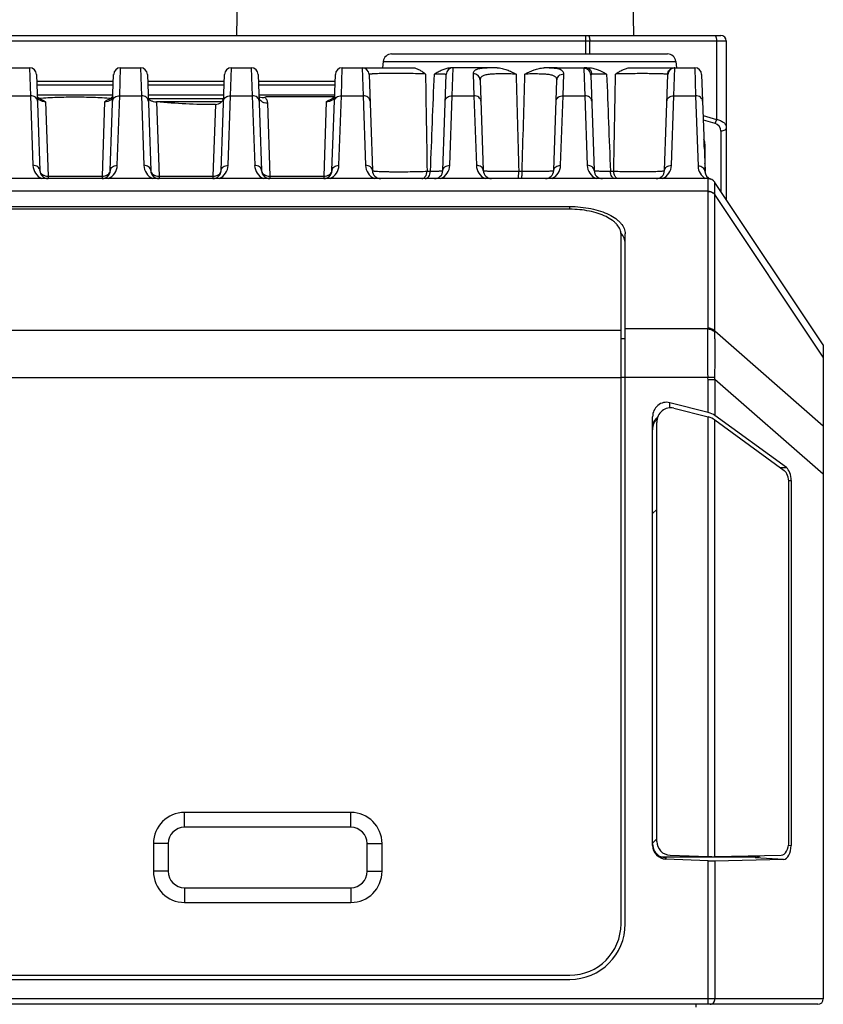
# Model space of a CAD drawing. Header units: millimetres. Extents: x 79 to 797, y 27 to 552.
# Tile 4 of 25: x 197 to 226, y 129 to 165. Entities that reach past the tile are written whole.
import ezdxf

# ---------------------------------------------------------------- set-up
doc = ezdxf.new("R2010")
doc.units = ezdxf.units.MM
doc.header["$LTSCALE"] = 46.255
doc.layers.add('00_COMPONENTS', color=7, linetype='CONTINUOUS')

msp = doc.modelspace()

# ---------------------------------------------------------------- linework, layer by layer
at = {"layer": '00_COMPONENTS', "color": 7}
for p, q in [((205.02, 164.013), (205.385, 184.913)), ((219.35, 164.013), (218.985, 184.913)), ((175.885, 164.013), (222.485, 164.013)), ((222.685, 163.813), (222.685, 158.093)), ((210.605, 163.343), (220.565, 163.343)), ((196.826, 162.843), (197.544, 162.843)), ((200.826, 162.843), (201.544, 162.843)), ((204.826, 162.843), (205.544, 162.843)), ((208.826, 162.843), (211.383, 162.843)), ((210.307, 163.074), (210.282, 162.843)), ((214.412, 162.843), (212.728, 162.843)), ((216.585, 162.843), (216.107, 162.841)), ((216.585, 162.843), (217.735, 162.843)), ((219.213, 162.843), (221.544, 162.843)), ((220.863, 163.074), (220.887, 162.843)), ((197.793, 162.602), (197.914, 159.132)), ((200.455, 159.132), (200.576, 162.602)), ((201.793, 162.602), (201.914, 159.132)), ((204.455, 159.132), (204.576, 162.602)), ((205.793, 162.602), (205.914, 159.132)), ((208.455, 159.132), (208.576, 162.602)), ((209.793, 162.602), (209.914, 159.132)), ((212.455, 159.132), (212.576, 162.602)), ((217.794, 162.583), (217.914, 159.132)), ((220.455, 159.132), (220.576, 162.599)), ((221.793, 162.602), (221.916, 159.101)), ((213.8, 162.4), (213.914, 159.132)), ((216.455, 159.132), (216.569, 162.393)), ((200.551, 161.86), (197.819, 161.86)), ((200.491, 161.746), (200.483, 161.742)), ((204.551, 161.86), (201.819, 161.86)), ((204.535, 161.719), (201.839, 161.719)), ((204.548, 161.778), (204.548, 161.782)), ((208.551, 161.86), (205.819, 161.86)), ((206.087, 161.802), (208.549, 161.802)), ((204.47, 161.613), (202.121, 161.613)), ((221.885, 159.979), (221.885, 160.239)), ((221.913, 160.091), (221.913, 160.091)), ((221.913, 160.089), (221.914, 160.071)), ((221.914, 160.071), (221.914, 159.154)), ((222.024, 158.843), (176.346, 158.843)), ((226.185, 152.843), (222.274, 158.709)), ((181.335, 157.836), (217.035, 157.836)), ((217.035, 157.739), (181.335, 157.739)), ((218.885, 131.943), (218.885, 156.829)), ((219.035, 131.943), (219.035, 156.852)), ((226.185, 152.843), (226.185, 129.243)), ((222.024, 150.402), (220.643, 150.756)), ((220.793, 150.556), (222.024, 150.24)), ((220.024, 134.78), (220.024, 150.247)), ((220.174, 134.924), (220.174, 150.047)), ((224.851, 148.412), (222.274, 150.295)), ((222.274, 150.134), (224.768, 148.311)), ((224.941, 134.924), (224.941, 147.847)), ((225.024, 147.948), (225.024, 134.776)), ((209.135, 135.968), (203.135, 135.968)), ((202.01, 134.843), (202.01, 133.843)), ((210.26, 133.843), (210.26, 134.843)), ((220.344, 134.364), (223.388, 134.364)), ((220.656, 134.424), (222.024, 134.375)), ((222.274, 134.372), (224.667, 134.424)), ((223.388, 134.364), (223.66, 134.364)), ((222.024, 134.225), (220.506, 134.28)), ((222.274, 134.222), (224.75, 134.276)), ((203.135, 132.718), (209.135, 132.718)), ((181.335, 130.093), (217.035, 130.093)), ((181.335, 129.943), (217.035, 129.943)), ((225.985, 129.043), (172.385, 129.043))]:
    msp.add_line(p, q, dxfattribs=at)
at = {"layer": '00_COMPONENTS', "color": 4}
for p, q in [((217.612, 163.343), (217.612, 164.013)), ((175.685, 163.813), (222.685, 163.813)), ((217.755, 163.343), (217.755, 163.813)), ((222.329, 163.813), (222.329, 160.981)), ((197.544, 162.843), (197.577, 161.834)), ((200.793, 161.834), (200.826, 162.843)), ((201.544, 162.843), (201.577, 161.834)), ((204.793, 161.834), (204.826, 162.843)), ((205.544, 162.843), (205.577, 161.834)), ((208.793, 161.834), (208.826, 162.843)), ((209.544, 162.843), (209.577, 161.834)), ((210.307, 163.074), (220.863, 163.074)), ((212.793, 161.834), (212.826, 162.843)), ((214.343, 162.843), (214.341, 162.843)), ((217.544, 162.823), (217.577, 161.834)), ((220.793, 161.834), (220.826, 162.84)), ((221.544, 162.843), (221.577, 161.834)), ((213.551, 162.63), (213.577, 161.834)), ((216.793, 161.834), (216.819, 162.623)), ((197.802, 162.365), (200.568, 162.365)), ((197.807, 162.224), (200.563, 162.224)), ((201.802, 162.365), (204.568, 162.365)), ((201.807, 162.224), (204.563, 162.224)), ((205.802, 162.365), (208.568, 162.365)), ((205.807, 162.224), (208.563, 162.224)), ((196.793, 161.834), (197.577, 161.834)), ((197.577, 161.834), (197.665, 159.323)), ((200.499, 161.77), (200.549, 161.82)), ((200.705, 159.323), (200.793, 161.834)), ((200.793, 161.834), (201.577, 161.834)), ((201.577, 161.834), (201.665, 159.323)), ((204.705, 159.323), (204.793, 161.834)), ((204.793, 161.834), (205.577, 161.834)), ((205.577, 161.834), (205.665, 159.323)), ((208.705, 159.323), (208.793, 161.834)), ((208.793, 161.834), (209.577, 161.834)), ((209.577, 161.834), (209.665, 159.323)), ((212.705, 159.323), (212.793, 161.834)), ((212.793, 161.834), (213.577, 161.834)), ((213.577, 161.834), (213.665, 159.323)), ((216.705, 159.323), (216.793, 161.834)), ((216.793, 161.834), (217.577, 161.834)), ((217.577, 161.834), (217.665, 159.323)), ((220.705, 159.323), (220.793, 161.834)), ((220.793, 161.834), (221.577, 161.834)), ((221.577, 161.834), (221.666, 159.292)), ((198.121, 161.616), (198.214, 158.931)), ((200.249, 161.616), (200.156, 158.931)), ((202.121, 161.612), (202.214, 158.931)), ((204.246, 161.523), (204.156, 158.931)), ((206.122, 161.576), (206.214, 158.931)), ((208.249, 161.616), (208.156, 158.931)), ((221.845, 161.126), (222.329, 160.981)), ((221.85, 160.966), (222.271, 160.839)), ((222.485, 160.552), (222.485, 158.393)), ((221.906, 159.389), (221.914, 159.398)), ((198.214, 158.931), (198.214, 158.843)), ((198.214, 158.931), (200.156, 158.931)), ((200.156, 158.931), (200.156, 158.843)), ((202.214, 158.931), (202.214, 158.843)), ((202.214, 158.931), (204.156, 158.931)), ((204.156, 158.931), (204.156, 158.843)), ((206.214, 158.931), (206.214, 158.843)), ((206.214, 158.931), (208.156, 158.931)), ((208.156, 158.931), (208.156, 158.843)), ((211.887, 159.111), (212.008, 159.111)), ((215.194, 159.111), (215.315, 159.111)), ((218.501, 159.111), (218.622, 159.111)), ((222.024, 158.39), (176.346, 158.39)), ((222.024, 153.454), (222.024, 158.381)), ((222.274, 153.338), (222.274, 158.265)), ((226.185, 152.398), (222.274, 158.265)), ((217.035, 157.739), (217.035, 157.836)), ((179.485, 153.368), (218.885, 153.368)), ((222.024, 153.417), (219.035, 153.417)), ((226.185, 149.914), (222.274, 153.338)), ((218.885, 153.069), (219.035, 153.069)), ((179.485, 151.665), (218.885, 151.665)), ((218.885, 151.676), (222.024, 151.676)), ((222.024, 151.676), (222.275, 151.681)), ((222.024, 150.402), (222.024, 151.599)), ((222.024, 151.599), (222.274, 151.599)), ((222.274, 151.599), (222.274, 150.295)), ((226.185, 148.175), (222.274, 151.599)), ((220.643, 150.57), (220.643, 150.756)), ((222.024, 134.375), (222.024, 150.24)), ((222.274, 134.372), (222.274, 150.134)), ((224.615, 148.422), (224.851, 148.412)), ((224.935, 147.952), (225.024, 147.948)), ((220.024, 146.757), (220.174, 146.907)), ((203.135, 135.434), (203.135, 135.968)), ((209.135, 135.434), (209.135, 135.968)), ((209.135, 135.434), (203.135, 135.434)), ((202.544, 134.843), (202.01, 134.843)), ((202.544, 134.843), (202.544, 133.843)), ((209.726, 133.843), (209.726, 134.843)), ((209.726, 134.843), (210.26, 134.843)), ((220.024, 134.864), (220.174, 135.014)), ((224.93, 134.782), (225.024, 134.776)), ((220.506, 134.333), (220.45, 134.337)), ((220.506, 134.333), (220.506, 134.28)), ((223.73, 134.338), (223.388, 134.364)), ((223.73, 134.338), (224.75, 134.276)), ((222.024, 129.043), (222.024, 134.225)), ((222.274, 134.222), (222.274, 129.243)), ((202.544, 133.843), (202.01, 133.843)), ((209.726, 133.843), (210.26, 133.843)), ((203.135, 133.252), (203.135, 132.718)), ((203.135, 133.252), (209.135, 133.252)), ((209.135, 133.252), (209.135, 132.718)), ((226.185, 129.243), (172.185, 129.243)), ((221.595, 128.943), (221.595, 129.043))]:
    msp.add_line(p, q, dxfattribs=at)
at = {"layer": '00_COMPONENTS', "color": 7}
for points in [[(197.888, 161.742), (197.88, 161.746), (197.872, 161.75), (197.865, 161.754), (197.86, 161.758)], [(197.92, 161.727), (197.915, 161.729), (197.905, 161.733), (197.896, 161.737), (197.888, 161.742)], [(200.483, 161.742), (200.475, 161.738), (200.466, 161.733), (200.456, 161.729), (200.45, 161.727)], [(200.51, 161.758), (200.505, 161.755), (200.498, 161.751), (200.491, 161.746)], [(205.822, 161.776), (205.822, 161.776), (205.822, 161.775), (205.822, 161.776), (205.822, 161.776), (205.822, 161.777), (205.822, 161.778)], [(208.53, 161.773), (208.525, 161.769), (208.52, 161.765), (208.514, 161.761), (208.508, 161.756), (208.501, 161.752), (208.494, 161.748), (208.486, 161.743), (208.477, 161.739), (208.468, 161.735), (208.459, 161.73), (208.45, 161.727)], [(208.541, 161.783), (208.538, 161.78), (208.534, 161.776), (208.53, 161.773)], [(208.548, 161.791), (208.548, 161.791), (208.546, 161.789), (208.544, 161.786), (208.541, 161.783)], [(212.548, 161.791), (212.548, 161.791), (212.546, 161.789), (212.544, 161.786), (212.541, 161.783)]]:
    msp.add_lwpolyline(points, dxfattribs=at)
for centre, radius, start, end in [((222.485, 163.813), 0.2, 0, 90), ((210.605, 163.043), 0.3, 90, 174), ((220.565, 163.043), 0.3, 6, 90), ((197.544, 162.593), 0.25, 2, 90), ((200.826, 162.593), 0.25, 90, 178), ((201.544, 162.593), 0.25, 2, 90), ((204.826, 162.593), 0.25, 90, 178), ((205.544, 162.593), 0.25, 2, 90), ((208.826, 162.593), 0.25, 90, 178), ((209.544, 162.593), 0.25, 2, 90), ((212.826, 162.593), 0.25, 90, 178), ((220.826, 162.593), 0.25, 95.3333, 178), ((221.544, 162.593), 0.25, 2, 90), ((206.03, 162.309), 0.549, 247.6461, 248.608), ((205.021, 164.813), 3.194, 288.4506, 289.5064), ((221.414, 160.071), 0.5, 0.0007, 2.274), ((198.214, 159.143), 0.3, 182, 270), ((200.156, 159.143), 0.3, 270, 358), ((202.214, 159.143), 0.3, 182, 270), ((204.156, 159.143), 0.3, 270, 358), ((206.214, 159.143), 0.3, 182, 270), ((208.156, 159.143), 0.3, 270, 358), ((210.214, 159.143), 0.3, 182, 270), ((212.156, 159.143), 0.3, 270, 358), ((214.214, 159.143), 0.3, 182, 270), ((216.156, 159.143), 0.3, 270, 358), ((218.214, 159.143), 0.3, 182, 270), ((220.156, 159.143), 0.3, 270, 358), ((222.215, 159.112), 0.3, 182, 251.4343), ((222.024, 158.543), 0.3, 33.6901, 90), ((222.024, 158.543), 0.3, 87.2753, 89.9988), ((222.024, 158.542), 0.3, 85.9344, 87.276), ((203.135, 134.843), 1.125, 90, 180), ((209.135, 134.843), 1.125, 0, 90), ((220.517, 134.832), 0.499, 265.4742, 268.7876), ((203.135, 133.843), 1.125, 180, 270), ((209.135, 133.843), 1.125, 270, 360), ((217.035, 131.943), 2, 270, 360), ((217.035, 131.943), 1.85, 270, 360), ((225.985, 129.243), 0.2, 270, 360)]:
    msp.add_arc(centre, radius, start, end, dxfattribs=at)
at = {"layer": '00_COMPONENTS', "color": 4}
for centre, radius, start, end in [((214.439, 144.203), 18.64, 90.0825, 90.297), ((220.826, 162.59), 0.25, 89.9805, 177.983), ((1924.259, 188.321), 1712.622, 180.859896, 180.977254), ((205.971, 161.783), 0.149, 182, 182.7161), ((205.972, 161.783), 0.15, 182.718, 185.7993), ((222.185, 160.552), 0.3, 359.9999, 73.3009), ((198.214, 159.342), 0.55, 181.9999, 245.2671), ((200.156, 159.342), 0.55, 294.7328, 358.0001), ((202.214, 159.342), 0.55, 181.9999, 245.2671), ((204.156, 159.342), 0.55, 294.7328, 358.0001), ((206.214, 159.342), 0.55, 181.9999, 245.2671), ((208.156, 159.342), 0.55, 294.7328, 358.0001), ((210.214, 159.342), 0.55, 181.9999, 245.2671), ((212.156, 159.342), 0.55, 294.7328, 358.0001), ((214.214, 159.342), 0.55, 181.9997, 245.2674), ((216.156, 159.342), 0.55, 294.7322, 358.0007), ((218.214, 159.342), 0.55, 181.9999, 245.2671), ((220.156, 159.342), 0.55, 294.7328, 358.0001), ((222.215, 159.311), 0.55, 181.9997, 238.3751), ((222.024, 158.542), 0.3, 84.6818, 85.9344), ((222.024, 158.543), 0.3, 33.6508, 33.6901), ((220.779, 158.381), 1.245, 0.0001, 0.4328), ((220.992, 158.279), 1.282, 359.3359, 359.7699), ((221.195, 153.454), 0.829, 357.4052, 359.9954), ((221.29, 153.303), 0.984, 359.5877, 2.0452), ((218.6, 151.599), 3.424, 0.0019, 1.2766), ((218.582, 151.667), 3.693, 358.9442, 0.2128), ((203.135, 134.843), 0.591, 90, 180), ((209.135, 134.843), 0.591, 0, 90), ((203.135, 133.843), 0.591, 180, 270), ((209.135, 133.843), 0.591, 270, 360)]:
    msp.add_arc(centre, radius, start, end, dxfattribs=at)
at = {"layer": '00_COMPONENTS', "color": 7}
for centre, major_axis, ratio, start_param, end_param in [((220.913, 160.071), (1, 0), 0.706908, 0.026176, 0.279358), ((220.524, 150.247), (0, 0.524), 0.953479, -0.240077, 1.570796), ((220.674, 150.047), (0, 0.524), 0.953479, -0.240075, 1.570796), ((222.024, 150.307), (0.299, -0.085), 0.294741, 0.671259, 1.654052), ((220.39, 149.772), (-0.001, 0.501), 0.730594, 6.842726, 7.850231), ((222.024, 150.145), (0.299, -0.085), 0.294744, 0.671259, 1.654053), ((224.664, 147.847), (0, 0.5), 0.554295, -1.570796, -0.384969), ((224.747, 147.948), (0, 0.5), 0.554295, -1.570793, -0.384968), ((220.524, 134.78), (0, 0.5), 0.999265, -4.712389, -3.17726), ((220.39, 134.864), (0.001, 0.501), 0.731234, 1.640531, 2.163992), ((220.674, 134.924), (0, 0.5), 0.999265, 1.570796, 3.105928), ((224.664, 134.924), (0, 0.501), 0.553981, -3.129496, -1.570796), ((224.747, 134.776), (0, 0.501), 0.55398, -3.129496, -1.570793), ((220.39, 134.864), (0.001, 0.501), 0.731234, -3.322763, -3.140015), ((222.024, 134.387), (0.3, -0.011), 0.038313, -1.569426, -0.586633), ((223.387, 134.864), (-0.001, 0.501), 0.731234, -3.143164, -2.767273), ((223.66, 134.864), (-0.001, 0.501), 0.731234, -3.143164, -2.7347), ((222.024, 134.237), (0.3, -0.011), 0.038315, -1.569426, -0.586632)]:
    msp.add_ellipse(centre, major_axis=major_axis, ratio=ratio, start_param=start_param, end_param=end_param, dxfattribs=at)
at = {"layer": '00_COMPONENTS', "color": 4}
for points, knots in [([(217.698, 164.013), (217.702, 164.013), (217.711, 164.009), (217.721, 163.996), (217.731, 163.977), (217.739, 163.953), (217.746, 163.923), (217.753, 163.875), (217.755, 163.838), (217.755, 163.813)], [0, 0, 0, 0, 0.054457, 0.126483, 0.222894, 0.343975, 0.487042, 0.647776, 1, 1, 1, 1]), ([(222.271, 164.013), (222.275, 164.013), (222.284, 164.009), (222.295, 163.996), (222.304, 163.977), (222.313, 163.953), (222.32, 163.923), (222.327, 163.875), (222.329, 163.838), (222.329, 163.813)], [0, 0, 0, 0, 0.054457, 0.126483, 0.222894, 0.343975, 0.487042, 0.647776, 1, 1, 1, 1]), ([(214.341, 162.843), (214.281, 162.842), (214.168, 162.841), (214.008, 162.835), (213.869, 162.824), (213.754, 162.805), (213.675, 162.782), (213.625, 162.757), (213.589, 162.731), (213.556, 162.69), (213.55, 162.65), (213.551, 162.63)], [0, 0, 0, 0, 0.204373, 0.387394, 0.545839, 0.677868, 0.783627, 0.827589, 0.866562, 0.934238, 1, 1, 1, 1]), ([(216.819, 162.623), (216.82, 162.641), (216.814, 162.68), (216.778, 162.73), (216.719, 162.768), (216.638, 162.796), (216.534, 162.817), (216.41, 162.83), (216.265, 162.838), (216.162, 162.841), (216.107, 162.841)], [0, 0, 0, 0, 0.069515, 0.139935, 0.223579, 0.328692, 0.459043, 0.615404, 0.796579, 1, 1, 1, 1]), ([(217.604, 162.843), (217.595, 162.843), (217.58, 162.842), (217.562, 162.84), (217.552, 162.836), (217.548, 162.832), (217.545, 162.828), (217.544, 162.825), (217.544, 162.823)], [0, 0, 0, 0, 0.390631, 0.67265, 0.776712, 0.860528, 0.931237, 1, 1, 1, 1]), ([(217.794, 162.583), (217.793, 162.615), (217.778, 162.678), (217.722, 162.758), (217.64, 162.811), (217.576, 162.823), (217.544, 162.823)], [0, 0, 0, 0, 0.249561, 0.499376, 0.749553, 1, 1, 1, 1]), ([(217.843, 162.608), (217.841, 162.64), (217.826, 162.701), (217.772, 162.779), (217.695, 162.831), (217.634, 162.843), (217.604, 162.843)], [0, 0, 0, 0, 0.254827, 0.506703, 0.754701, 1, 1, 1, 1]), ([(220.569, 162.606), (220.571, 162.637), (220.586, 162.7), (220.642, 162.778), (220.723, 162.831), (220.786, 162.843), (220.818, 162.843)], [0, 0, 0, 0, 0.250683, 0.50095, 0.750666, 1, 1, 1, 1]), ([(220.826, 162.84), (220.826, 162.841), (220.824, 162.842), (220.821, 162.843), (220.819, 162.843), (220.818, 162.843)], [0, 0, 0, 0, 0.313983, 0.601722, 1, 1, 1, 1]), ([(211.83, 162.619), (211.736, 162.623), (211.531, 162.63), (211.208, 162.636), (210.922, 162.639), (210.69, 162.639), (210.524, 162.638), (210.368, 162.636), (210.226, 162.633), (210.101, 162.63), (210.009, 162.626), (209.945, 162.622), (209.906, 162.62), (209.872, 162.617), (209.845, 162.614), (209.823, 162.612), (209.807, 162.608), (209.798, 162.606), (209.793, 162.603), (209.793, 162.602)], [0, 0, 0, 0, 0.138827, 0.301635, 0.474523, 0.55992, 0.642012, 0.718945, 0.789021, 0.850751, 0.90288, 0.925024, 0.944414, 0.960967, 0.974618, 0.98532, 0.993051, 0.997843, 1, 1, 1, 1]), ([(212.576, 162.602), (212.577, 162.602), (212.573, 162.604), (212.569, 162.605), (212.56, 162.606), (212.547, 162.607), (212.532, 162.609), (212.513, 162.61), (212.49, 162.611), (212.454, 162.613), (212.4, 162.614), (212.327, 162.616), (212.242, 162.618), (212.182, 162.619), (212.15, 162.619)], [0, 0, 0, 0, 0.00524, 0.017941, 0.038685, 0.067525, 0.104423, 0.149298, 0.202041, 0.262511, 0.40596, 0.578057, 0.776835, 1, 1, 1, 1]), ([(213.8, 162.4), (213.799, 162.43), (213.785, 162.492), (213.728, 162.568), (213.646, 162.619), (213.582, 162.63), (213.551, 162.63)], [0, 0, 0, 0, 0.245058, 0.492993, 0.745005, 1, 1, 1, 1]), ([(215.098, 162.618), (215.013, 162.619), (214.846, 162.62), (214.602, 162.622), (214.376, 162.621), (214.203, 162.614), (214.082, 162.601), (214.006, 162.587), (213.942, 162.57), (213.889, 162.547), (213.847, 162.518), (213.818, 162.483), (213.802, 162.443), (213.8, 162.414), (213.8, 162.4)], [0, 0, 0, 0, 0.181963, 0.359225, 0.523598, 0.667399, 0.729586, 0.784589, 0.832293, 0.873087, 0.908056, 0.939123, 0.968896, 1, 1, 1, 1]), ([(216.569, 162.393), (216.57, 162.406), (216.568, 162.433), (216.554, 162.472), (216.53, 162.505), (216.495, 162.534), (216.449, 162.557), (216.393, 162.576), (216.328, 162.591), (216.223, 162.607), (216.071, 162.617), (215.869, 162.62), (215.649, 162.62), (215.496, 162.619), (215.418, 162.618)], [0, 0, 0, 0, 0.032735, 0.063997, 0.096051, 0.131264, 0.171543, 0.218105, 0.271541, 0.331952, 0.472416, 0.634996, 0.813243, 1, 1, 1, 1]), ([(216.569, 162.393), (216.57, 162.423), (216.585, 162.485), (216.642, 162.561), (216.723, 162.611), (216.787, 162.623), (216.819, 162.623)], [0, 0, 0, 0, 0.244879, 0.492741, 0.744826, 1, 1, 1, 1]), ([(217.843, 162.608), (217.836, 162.608), (217.823, 162.607), (217.807, 162.602), (217.796, 162.594), (217.794, 162.587), (217.794, 162.583)], [0, 0, 0, 0, 0.364483, 0.634195, 0.829455, 1, 1, 1, 1]), ([(218.366, 162.619), (218.307, 162.619), (218.199, 162.618), (218.052, 162.616), (217.936, 162.613), (217.87, 162.61), (217.843, 162.608)], [0, 0, 0, 0, 0.336442, 0.621129, 0.844697, 1, 1, 1, 1]), ([(218.622, 159.111), (218.627, 159.404), (218.65, 160.573), (218.671, 161.742), (218.686, 162.619)], [0, 0, 0, 0, 0.250067, 1, 1, 1, 1]), ([(220.559, 162.608), (220.548, 162.61), (220.519, 162.613), (220.467, 162.617), (220.398, 162.62), (220.313, 162.624), (220.212, 162.626), (220.053, 162.63), (219.83, 162.632), (219.545, 162.632), (219.16, 162.63), (218.872, 162.624), (218.686, 162.619)], [0, 0, 0, 0, 0.018422, 0.04637, 0.083502, 0.129314, 0.183145, 0.244187, 0.383995, 0.539786, 0.701338, 1, 1, 1, 1]), ([(220.569, 162.606), (220.569, 162.606), (220.565, 162.607), (220.562, 162.607), (220.559, 162.608)], [0, 0, 0, 0, 0.211972, 1, 1, 1, 1]), ([(220.576, 162.599), (220.576, 162.6), (220.575, 162.604), (220.571, 162.605), (220.569, 162.606)], [0, 0, 0, 0, 0.425433, 1, 1, 1, 1]), ([(197.827, 161.643), (197.826, 161.656), (197.822, 161.682), (197.802, 161.731), (197.752, 161.785), (197.671, 161.826), (197.609, 161.834), (197.577, 161.834)], [0, 0, 0, 0, 0.11147, 0.225191, 0.464635, 0.725094, 1, 1, 1, 1]), ([(198.121, 161.616), (198.082, 161.617), (198.008, 161.626), (197.925, 161.659), (197.873, 161.694), (197.839, 161.727), (197.823, 161.758), (197.822, 161.778)], [0, 0, 0, 0, 0.319279, 0.607743, 0.731411, 0.837804, 1, 1, 1, 1]), ([(200.548, 161.778), (200.547, 161.758), (200.531, 161.727), (200.497, 161.694), (200.445, 161.659), (200.361, 161.626), (200.288, 161.617), (200.249, 161.616)], [0, 0, 0, 0, 0.162196, 0.268589, 0.392257, 0.680721, 1, 1, 1, 1]), ([(200.543, 161.643), (200.543, 161.656), (200.548, 161.682), (200.568, 161.731), (200.617, 161.785), (200.699, 161.826), (200.761, 161.834), (200.793, 161.834)], [0, 0, 0, 0, 0.11147, 0.225191, 0.464635, 0.725094, 1, 1, 1, 1]), ([(201.827, 161.643), (201.826, 161.656), (201.822, 161.682), (201.802, 161.731), (201.752, 161.785), (201.671, 161.826), (201.609, 161.834), (201.577, 161.834)], [0, 0, 0, 0, 0.11147, 0.225191, 0.464635, 0.725094, 1, 1, 1, 1]), ([(204.543, 161.643), (204.543, 161.656), (204.548, 161.682), (204.568, 161.731), (204.617, 161.785), (204.699, 161.826), (204.761, 161.834), (204.793, 161.834)], [0, 0, 0, 0, 0.11147, 0.225191, 0.464635, 0.725094, 1, 1, 1, 1]), ([(204.548, 161.778), (204.548, 161.776), (204.547, 161.772), (204.547, 161.767), (204.546, 161.763)], [0, 0, 0, 0, 0.244058, 1, 1, 1, 1]), ([(205.827, 161.643), (205.826, 161.656), (205.822, 161.682), (205.802, 161.731), (205.752, 161.785), (205.671, 161.826), (205.609, 161.834), (205.577, 161.834)], [0, 0, 0, 0, 0.11147, 0.225191, 0.464635, 0.725094, 1, 1, 1, 1]), ([(205.823, 161.768), (205.824, 161.754), (205.831, 161.728), (205.858, 161.676), (205.918, 161.622), (206.013, 161.583), (206.085, 161.575), (206.122, 161.576)], [0, 0, 0, 0, 0.103769, 0.211724, 0.447479, 0.713789, 1, 1, 1, 1]), ([(206.032, 161.783), (206.059, 161.754), (206.103, 161.689), (206.121, 161.613), (206.122, 161.576)], [0, 0, 0, 0, 0.517319, 1, 1, 1, 1]), ([(208.548, 161.778), (208.547, 161.758), (208.531, 161.727), (208.497, 161.694), (208.445, 161.659), (208.361, 161.626), (208.288, 161.617), (208.249, 161.616)], [0, 0, 0, 0, 0.162199, 0.268593, 0.392259, 0.680722, 1, 1, 1, 1]), ([(208.543, 161.643), (208.543, 161.656), (208.548, 161.682), (208.568, 161.731), (208.617, 161.785), (208.699, 161.826), (208.761, 161.834), (208.793, 161.834)], [0, 0, 0, 0, 0.11147, 0.225191, 0.464635, 0.725094, 1, 1, 1, 1]), ([(209.827, 161.643), (209.826, 161.656), (209.822, 161.682), (209.802, 161.731), (209.752, 161.785), (209.671, 161.826), (209.609, 161.834), (209.577, 161.834)], [0, 0, 0, 0, 0.11147, 0.225191, 0.464635, 0.725094, 1, 1, 1, 1]), ([(212.543, 161.643), (212.543, 161.656), (212.548, 161.682), (212.568, 161.731), (212.617, 161.785), (212.699, 161.826), (212.761, 161.834), (212.793, 161.834)], [0, 0, 0, 0, 0.11147, 0.225191, 0.464635, 0.725094, 1, 1, 1, 1]), ([(213.827, 161.643), (213.826, 161.656), (213.822, 161.682), (213.802, 161.731), (213.752, 161.785), (213.671, 161.826), (213.609, 161.834), (213.577, 161.834)], [0, 0, 0, 0, 0.11147, 0.225191, 0.464635, 0.725094, 1, 1, 1, 1]), ([(216.543, 161.643), (216.543, 161.656), (216.548, 161.682), (216.568, 161.731), (216.617, 161.785), (216.699, 161.826), (216.761, 161.834), (216.793, 161.834)], [0, 0, 0, 0, 0.11147, 0.225191, 0.464635, 0.725094, 1, 1, 1, 1]), ([(217.827, 161.643), (217.826, 161.656), (217.822, 161.682), (217.802, 161.731), (217.752, 161.785), (217.671, 161.826), (217.609, 161.834), (217.577, 161.834)], [0, 0, 0, 0, 0.11147, 0.225191, 0.464635, 0.725094, 1, 1, 1, 1]), ([(220.543, 161.643), (220.543, 161.656), (220.548, 161.682), (220.568, 161.731), (220.617, 161.785), (220.699, 161.826), (220.761, 161.834), (220.793, 161.834)], [0, 0, 0, 0, 0.11147, 0.225191, 0.464635, 0.725094, 1, 1, 1, 1]), ([(221.827, 161.643), (221.826, 161.656), (221.822, 161.682), (221.802, 161.731), (221.752, 161.785), (221.671, 161.826), (221.609, 161.834), (221.577, 161.834)], [0, 0, 0, 0, 0.11147, 0.225191, 0.464635, 0.725094, 1, 1, 1, 1]), ([(222.329, 160.981), (222.321, 160.955), (222.305, 160.906), (222.283, 160.86), (222.271, 160.839)], [0, 0, 0, 0, 0.532814, 1, 1, 1, 1]), ([(222.329, 160.981), (222.381, 160.971), (222.475, 160.945), (222.576, 160.885), (222.634, 160.828), (222.663, 160.785), (222.681, 160.74), (222.685, 160.709), (222.685, 160.693)], [0, 0, 0, 0, 0.321393, 0.590592, 0.705999, 0.810645, 0.907414, 1, 1, 1, 1]), ([(222.685, 160.693), (222.685, 160.684), (222.682, 160.665), (222.666, 160.628), (222.626, 160.588), (222.561, 160.559), (222.511, 160.552), (222.485, 160.552)], [0, 0, 0, 0, 0.103596, 0.210948, 0.445697, 0.712572, 1, 1, 1, 1]), ([(197.914, 159.132), (197.914, 159.145), (197.91, 159.171), (197.889, 159.221), (197.84, 159.275), (197.759, 159.315), (197.696, 159.324), (197.665, 159.323)], [0, 0, 0, 0, 0.11147, 0.225191, 0.464635, 0.725094, 1, 1, 1, 1]), ([(200.455, 159.132), (200.456, 159.145), (200.46, 159.171), (200.481, 159.221), (200.53, 159.275), (200.611, 159.315), (200.674, 159.324), (200.705, 159.323)], [0, 0, 0, 0, 0.11147, 0.225191, 0.464635, 0.725094, 1, 1, 1, 1]), ([(201.914, 159.132), (201.914, 159.145), (201.91, 159.171), (201.889, 159.221), (201.84, 159.275), (201.759, 159.315), (201.696, 159.324), (201.665, 159.323)], [0, 0, 0, 0, 0.11147, 0.225191, 0.464635, 0.725094, 1, 1, 1, 1]), ([(204.455, 159.132), (204.456, 159.145), (204.46, 159.171), (204.481, 159.221), (204.53, 159.275), (204.611, 159.315), (204.674, 159.324), (204.705, 159.323)], [0, 0, 0, 0, 0.11147, 0.225191, 0.464635, 0.725094, 1, 1, 1, 1]), ([(205.914, 159.132), (205.914, 159.145), (205.91, 159.171), (205.889, 159.221), (205.84, 159.275), (205.759, 159.315), (205.696, 159.324), (205.665, 159.323)], [0, 0, 0, 0, 0.11147, 0.225191, 0.464635, 0.725094, 1, 1, 1, 1]), ([(208.455, 159.132), (208.456, 159.145), (208.46, 159.171), (208.481, 159.221), (208.53, 159.275), (208.611, 159.315), (208.674, 159.324), (208.705, 159.323)], [0, 0, 0, 0, 0.11147, 0.225191, 0.464635, 0.725094, 1, 1, 1, 1]), ([(209.914, 159.132), (209.914, 159.145), (209.91, 159.171), (209.889, 159.221), (209.84, 159.275), (209.759, 159.315), (209.696, 159.324), (209.665, 159.323)], [0, 0, 0, 0, 0.11147, 0.225191, 0.464635, 0.725094, 1, 1, 1, 1]), ([(212.455, 159.132), (212.456, 159.145), (212.46, 159.171), (212.481, 159.221), (212.53, 159.275), (212.611, 159.315), (212.674, 159.324), (212.705, 159.323)], [0, 0, 0, 0, 0.11147, 0.225191, 0.464635, 0.725094, 1, 1, 1, 1]), ([(213.914, 159.132), (213.914, 159.145), (213.91, 159.171), (213.889, 159.221), (213.84, 159.275), (213.759, 159.315), (213.696, 159.324), (213.665, 159.323)], [0, 0, 0, 0, 0.11147, 0.225191, 0.464635, 0.725094, 1, 1, 1, 1]), ([(216.455, 159.132), (216.456, 159.145), (216.46, 159.171), (216.481, 159.221), (216.53, 159.275), (216.611, 159.315), (216.674, 159.324), (216.705, 159.323)], [0, 0, 0, 0, 0.11147, 0.225191, 0.464635, 0.725094, 1, 1, 1, 1]), ([(217.914, 159.132), (217.914, 159.145), (217.91, 159.171), (217.889, 159.221), (217.84, 159.275), (217.759, 159.315), (217.696, 159.324), (217.665, 159.323)], [0, 0, 0, 0, 0.11147, 0.225191, 0.464635, 0.725094, 1, 1, 1, 1]), ([(220.455, 159.132), (220.456, 159.145), (220.46, 159.171), (220.481, 159.221), (220.53, 159.275), (220.611, 159.315), (220.674, 159.324), (220.705, 159.323)], [0, 0, 0, 0, 0.11147, 0.225191, 0.464635, 0.725094, 1, 1, 1, 1]), ([(221.916, 159.101), (221.915, 159.114), (221.911, 159.14), (221.89, 159.19), (221.841, 159.244), (221.76, 159.284), (221.697, 159.292), (221.666, 159.292)], [0, 0, 0, 0, 0.11147, 0.225191, 0.464635, 0.725094, 1, 1, 1, 1]), ([(197.914, 159.132), (197.915, 159.119), (197.92, 159.091), (197.945, 159.037), (198.005, 158.98), (198.103, 158.939), (198.176, 158.93), (198.214, 158.931)], [0, 0, 0, 0, 0.103826, 0.211313, 0.44592, 0.712397, 1, 1, 1, 1]), ([(200.156, 158.931), (200.193, 158.93), (200.267, 158.939), (200.365, 158.98), (200.425, 159.037), (200.45, 159.091), (200.455, 159.119), (200.455, 159.132)], [0, 0, 0, 0, 0.287603, 0.55408, 0.788687, 0.896174, 1, 1, 1, 1]), ([(201.914, 159.132), (201.915, 159.119), (201.92, 159.091), (201.945, 159.037), (202.005, 158.98), (202.103, 158.939), (202.176, 158.93), (202.214, 158.931)], [0, 0, 0, 0, 0.103826, 0.211313, 0.44592, 0.712397, 1, 1, 1, 1]), ([(204.156, 158.931), (204.193, 158.93), (204.267, 158.939), (204.365, 158.98), (204.425, 159.037), (204.45, 159.091), (204.455, 159.119), (204.455, 159.132)], [0, 0, 0, 0, 0.287603, 0.55408, 0.788687, 0.896174, 1, 1, 1, 1]), ([(205.914, 159.132), (205.915, 159.119), (205.92, 159.091), (205.945, 159.037), (206.005, 158.98), (206.103, 158.939), (206.176, 158.93), (206.214, 158.931)], [0, 0, 0, 0, 0.103826, 0.211313, 0.44592, 0.712397, 1, 1, 1, 1]), ([(208.156, 158.931), (208.193, 158.93), (208.267, 158.939), (208.365, 158.98), (208.425, 159.037), (208.45, 159.091), (208.455, 159.119), (208.455, 159.132)], [0, 0, 0, 0, 0.287603, 0.55408, 0.788687, 0.896174, 1, 1, 1, 1]), ([(209.914, 159.132), (209.915, 159.131), (209.919, 159.128), (209.928, 159.125), (209.944, 159.122), (209.964, 159.119), (209.991, 159.116), (210.037, 159.111), (210.109, 159.107), (210.209, 159.102), (210.328, 159.098), (210.462, 159.095), (210.61, 159.093), (210.768, 159.092), (210.99, 159.092), (211.268, 159.094), (211.586, 159.101), (211.791, 159.107), (211.887, 159.111)], [0, 0, 0, 0, 0.002357, 0.007255, 0.015019, 0.025686, 0.039231, 0.055605, 0.096541, 0.147745, 0.208237, 0.276833, 0.352165, 0.432713, 0.516836, 0.688887, 0.854357, 1, 1, 1, 1]), ([(211.693, 158.843), (211.705, 158.843), (211.729, 158.846), (211.764, 158.862), (211.796, 158.887), (211.836, 158.933), (211.872, 159.008), (211.884, 159.076), (211.887, 159.111)], [0, 0, 0, 0, 0.099433, 0.203168, 0.314504, 0.435217, 0.703966, 1, 1, 1, 1]), ([(211.82, 158.843), (211.832, 158.843), (211.856, 158.846), (211.89, 158.862), (211.921, 158.887), (211.959, 158.933), (211.994, 159.009), (212.006, 159.076), (212.008, 159.111)], [0, 0, 0, 0, 0.097417, 0.199535, 0.309906, 0.43039, 0.700682, 1, 1, 1, 1]), ([(212.008, 159.111), (212.041, 159.112), (212.104, 159.113), (212.192, 159.115), (212.269, 159.117), (212.333, 159.119), (212.378, 159.122), (212.408, 159.124), (212.424, 159.125), (212.437, 159.127), (212.447, 159.129), (212.452, 159.13), (212.455, 159.131), (212.455, 159.132)], [0, 0, 0, 0, 0.221544, 0.419409, 0.591172, 0.734734, 0.84837, 0.893537, 0.930762, 0.959956, 0.981079, 0.994203, 1, 1, 1, 1]), ([(213.914, 159.132), (213.915, 159.132), (213.917, 159.13), (213.922, 159.129), (213.93, 159.127), (213.941, 159.126), (213.955, 159.124), (213.979, 159.122), (214.017, 159.12), (214.072, 159.118), (214.137, 159.116), (214.212, 159.114), (214.297, 159.112), (214.39, 159.111), (214.529, 159.11), (214.716, 159.109), (214.951, 159.109), (215.112, 159.111), (215.194, 159.111)], [0, 0, 0, 0, 0.001789, 0.005691, 0.011935, 0.020553, 0.031539, 0.044876, 0.078471, 0.121018, 0.172092, 0.231172, 0.297652, 0.370842, 0.449981, 0.622736, 0.808677, 1, 1, 1, 1]), ([(215.173, 158.843), (215.174, 158.843), (215.176, 158.845), (215.178, 158.851), (215.181, 158.866), (215.184, 158.89), (215.187, 158.922), (215.19, 158.962), (215.192, 159.008), (215.193, 159.059), (215.193, 159.094), (215.194, 159.111)], [0, 0, 0, 0, 0.008366, 0.023877, 0.080466, 0.170917, 0.29262, 0.441657, 0.613122, 0.801318, 1, 1, 1, 1]), ([(215.301, 158.843), (215.301, 158.843), (215.303, 158.845), (215.304, 158.848), (215.305, 158.855), (215.306, 158.863), (215.307, 158.875), (215.309, 158.894), (215.31, 158.922), (215.312, 158.962), (215.314, 159.008), (215.314, 159.059), (215.315, 159.094), (215.315, 159.111)], [0, 0, 0, 0, 0.006709, 0.021458, 0.045052, 0.077476, 0.11852, 0.167871, 0.289835, 0.439362, 0.611487, 0.800464, 1, 1, 1, 1]), ([(215.315, 159.111), (215.39, 159.111), (215.537, 159.11), (215.75, 159.11), (215.917, 159.111), (216.04, 159.113), (216.122, 159.114), (216.197, 159.115), (216.262, 159.117), (216.319, 159.119), (216.366, 159.121), (216.399, 159.123), (216.421, 159.125), (216.433, 159.127), (216.442, 159.128), (216.449, 159.129), (216.453, 159.13), (216.455, 159.132), (216.455, 159.132)], [0, 0, 0, 0, 0.197513, 0.38603, 0.558715, 0.637141, 0.709328, 0.774628, 0.832459, 0.882309, 0.92374, 0.956395, 0.969346, 0.980011, 0.988375, 0.994438, 0.998234, 1, 1, 1, 1]), ([(217.914, 159.132), (217.915, 159.132), (217.915, 159.131), (217.919, 159.13), (217.926, 159.128), (217.939, 159.126), (217.956, 159.125), (217.978, 159.123), (218.005, 159.122), (218.037, 159.12), (218.088, 159.118), (218.162, 159.116), (218.262, 159.114), (218.377, 159.112), (218.458, 159.112), (218.501, 159.111)], [0, 0, 0, 0, 0.001994, 0.005621, 0.018841, 0.040312, 0.070047, 0.107958, 0.153908, 0.20772, 0.26918, 0.41402, 0.586065, 0.782476, 1, 1, 1, 1]), ([(218.653, 158.843), (218.644, 158.843), (218.624, 158.847), (218.596, 158.862), (218.571, 158.887), (218.54, 158.934), (218.512, 159.01), (218.502, 159.076), (218.501, 159.111)], [0, 0, 0, 0, 0.085301, 0.177941, 0.282929, 0.402393, 0.681945, 1, 1, 1, 1]), ([(218.622, 159.111), (218.718, 159.108), (218.92, 159.104), (219.227, 159.099), (219.488, 159.098), (219.692, 159.098), (219.836, 159.1), (219.969, 159.102), (220.089, 159.104), (220.195, 159.107), (220.284, 159.111), (220.347, 159.115), (220.388, 159.119), (220.412, 159.121), (220.43, 159.124), (220.443, 159.126), (220.451, 159.128), (220.455, 159.131), (220.455, 159.132)], [0, 0, 0, 0, 0.157885, 0.329094, 0.501533, 0.58436, 0.662936, 0.735863, 0.801854, 0.859757, 0.908572, 0.947477, 0.963007, 0.975839, 0.98593, 0.993258, 0.997855, 1, 1, 1, 1]), ([(218.781, 158.843), (218.771, 158.843), (218.75, 158.847), (218.722, 158.862), (218.695, 158.887), (218.663, 158.934), (218.634, 159.01), (218.624, 159.076), (218.622, 159.111)], [0, 0, 0, 0, 0.087671, 0.18213, 0.288113, 0.407729, 0.685477, 1, 1, 1, 1]), ([(222.024, 158.39), (222.024, 158.425), (222.024, 158.49), (222.024, 158.581), (222.024, 158.649), (222.024, 158.696), (222.024, 158.727), (222.024, 158.753), (222.024, 158.777), (222.024, 158.797), (222.024, 158.813), (222.024, 158.824), (222.024, 158.831), (222.024, 158.835), (222.024, 158.838), (222.024, 158.841), (222.024, 158.842), (222.024, 158.843), (222.024, 158.843)], [0, 0, 0, 0, 0.230373, 0.431993, 0.604019, 0.678712, 0.74575, 0.805065, 0.856595, 0.900289, 0.9361, 0.963992, 0.974959, 0.983937, 0.990923, 0.995919, 0.99893, 1, 1, 1, 1]), ([(222.274, 158.274), (222.274, 158.307), (222.275, 158.369), (222.275, 158.455), (222.276, 158.529), (222.276, 158.591), (222.276, 158.634), (222.275, 158.661), (222.275, 158.677), (222.275, 158.69), (222.275, 158.699), (222.274, 158.705), (222.274, 158.708), (222.274, 158.709)], [0, 0, 0, 0, 0.226893, 0.425884, 0.596238, 0.737337, 0.848647, 0.892993, 0.929737, 0.958839, 0.980267, 0.993992, 1, 1, 1, 1]), ([(222.024, 158.39), (222.073, 158.39), (222.168, 158.371), (222.246, 158.311), (222.274, 158.274)], [0, 0, 0, 0, 0.512801, 1, 1, 1, 1]), ([(222.024, 158.381), (222.073, 158.381), (222.168, 158.361), (222.246, 158.301), (222.274, 158.265)], [0, 0, 0, 0, 0.51266, 1, 1, 1, 1]), ([(222.024, 151.676), (222.02, 151.85), (222.02, 152.186), (222.021, 152.66), (222.02, 153.019), (222.02, 153.263), (222.022, 153.369), (222.024, 153.417)], [0, 0, 0, 0, 0.299862, 0.578924, 0.817823, 0.91689, 1, 1, 1, 1]), ([(222.024, 153.454), (222.073, 153.454), (222.168, 153.435), (222.246, 153.375), (222.274, 153.338)], [0, 0, 0, 0, 0.51266, 1, 1, 1, 1]), ([(222.024, 153.417), (222.072, 153.416), (222.169, 153.395), (222.247, 153.333), (222.275, 153.296)], [0, 0, 0, 0, 0.512089, 1, 1, 1, 1]), ([(222.275, 151.681), (222.274, 151.841), (222.278, 152.15), (222.282, 152.588), (222.279, 152.92), (222.275, 153.149), (222.274, 153.25), (222.275, 153.296)], [0, 0, 0, 0, 0.297314, 0.573952, 0.813228, 0.914074, 1, 1, 1, 1]), ([(222.108, 129.043), (222.129, 129.043), (222.175, 129.054), (222.23, 129.1), (222.266, 129.166), (222.274, 129.217), (222.274, 129.243)], [0, 0, 0, 0, 0.228514, 0.470163, 0.729254, 1, 1, 1, 1])]:
    msp.add_open_spline(points, degree=3, knots=knots, dxfattribs=at)
at = {"layer": '00_COMPONENTS', "color": 7}
for points, knots in [([(211.383, 162.843), (211.421, 162.843), (211.501, 162.825), (211.612, 162.771), (211.722, 162.699), (211.794, 162.646), (211.83, 162.619)], [0, 0, 0, 0, 0.227555, 0.470941, 0.729736, 1, 1, 1, 1]), ([(212.15, 162.619), (212.195, 162.647), (212.284, 162.701), (212.424, 162.773), (212.572, 162.827), (212.676, 162.843), (212.728, 162.843)], [0, 0, 0, 0, 0.250226, 0.501169, 0.751246, 1, 1, 1, 1]), ([(214.412, 162.843), (214.473, 162.843), (214.593, 162.826), (214.767, 162.772), (214.934, 162.7), (215.044, 162.645), (215.098, 162.618)], [0, 0, 0, 0, 0.248036, 0.497474, 0.7482, 1, 1, 1, 1]), ([(215.418, 162.618), (215.527, 162.673), (215.692, 162.753), (215.925, 162.825), (216.047, 162.841), (216.107, 162.841)], [0, 0, 0, 0, 0.500798, 0.750708, 1, 1, 1, 1]), ([(217.735, 162.843), (217.792, 162.843), (217.905, 162.827), (218.119, 162.755), (218.268, 162.675), (218.366, 162.619)], [0, 0, 0, 0, 0.250201, 0.500679, 1, 1, 1, 1]), ([(218.686, 162.619), (218.729, 162.646), (218.813, 162.7), (218.943, 162.772), (219.075, 162.826), (219.168, 162.843), (219.213, 162.843)], [0, 0, 0, 0, 0.262973, 0.518363, 0.764044, 1, 1, 1, 1]), ([(197.86, 161.758), (197.858, 161.759), (197.851, 161.763), (197.845, 161.768), (197.84, 161.772)], [0, 0, 0, 0, 0.235151, 1, 1, 1, 1]), ([(197.88, 161.746), (197.988, 161.753), (198.206, 161.767), (198.532, 161.782), (198.858, 161.791), (199.294, 161.796), (199.839, 161.785), (200.274, 161.761), (200.491, 161.746)], [0, 0, 0, 0, 0.124871, 0.249843, 0.374902, 0.500003, 0.750151, 1, 1, 1, 1]), ([(197.92, 161.727), (197.955, 161.712), (198.024, 161.677), (198.089, 161.637), (198.121, 161.616)], [0, 0, 0, 0, 0.507826, 1, 1, 1, 1]), ([(200.45, 161.727), (200.414, 161.712), (200.346, 161.677), (200.281, 161.637), (200.249, 161.616)], [0, 0, 0, 0, 0.507828, 1, 1, 1, 1]), ([(200.53, 161.771), (200.528, 161.77), (200.522, 161.765), (200.515, 161.761), (200.51, 161.758)], [0, 0, 0, 0, 0.260301, 1, 1, 1, 1]), ([(201.823, 161.765), (201.823, 161.755), (201.828, 161.735), (201.846, 161.708), (201.874, 161.683), (201.911, 161.662), (201.955, 161.644), (202.026, 161.624), (202.082, 161.615), (202.121, 161.612)], [0, 0, 0, 0, 0.081886, 0.169922, 0.271066, 0.389003, 0.524325, 0.67478, 1, 1, 1, 1]), ([(204.246, 161.523), (204.283, 161.524), (204.355, 161.536), (204.45, 161.587), (204.519, 161.666), (204.541, 161.731), (204.546, 161.763)], [0, 0, 0, 0, 0.263617, 0.518271, 0.762073, 1, 1, 1, 1]), ([(205.83, 161.798), (205.862, 161.785), (205.912, 161.771), (205.981, 161.77), (206.015, 161.777), (206.032, 161.783)], [0, 0, 0, 0, 0.49642, 0.747032, 1, 1, 1, 1]), ([(208.249, 161.616), (208.281, 161.637), (208.346, 161.677), (208.414, 161.712), (208.45, 161.727)], [0, 0, 0, 0, 0.492175, 1, 1, 1, 1]), ([(204.246, 161.523), (203.891, 161.514), (203.181, 161.529), (202.474, 161.582), (202.121, 161.612)], [0, 0, 0, 0, 0.500477, 1, 1, 1, 1]), ([(221.913, 160.091), (221.912, 160.112), (221.907, 160.16), (221.893, 160.218), (221.879, 160.255), (221.875, 160.266)], [0, 0, 0, 0, 0.351059, 0.819181, 1, 1, 1, 1]), ([(217.035, 157.836), (217.165, 157.836), (217.422, 157.824), (217.794, 157.769), (218.138, 157.68), (218.441, 157.56), (218.658, 157.434), (218.798, 157.32), (218.907, 157.208), (218.988, 157.083), (219.028, 156.95), (219.035, 156.885), (219.035, 156.852)], [0, 0, 0, 0, 0.162138, 0.319586, 0.467979, 0.603632, 0.723985, 0.77816, 0.828408, 0.918391, 0.959785, 1, 1, 1, 1]), ([(218.885, 156.829), (218.885, 156.859), (218.879, 156.92), (218.841, 157.042), (218.767, 157.158), (218.666, 157.262), (218.536, 157.367), (218.336, 157.484), (218.056, 157.595), (217.737, 157.677), (217.393, 157.728), (217.155, 157.739), (217.035, 157.739)], [0, 0, 0, 0, 0.040216, 0.081611, 0.171594, 0.221843, 0.276018, 0.396372, 0.532024, 0.680416, 0.837863, 1, 1, 1, 1]), ([(219.035, 156.504), (219.035, 156.536), (219.028, 156.602), (218.987, 156.735), (218.929, 156.826), (218.882, 156.882)], [0, 0, 0, 0, 0.234283, 0.475471, 1, 1, 1, 1]), ([(220.205, 150.227), (220.177, 150.208), (220.126, 150.162), (220.068, 150.076), (220.032, 149.976), (220.024, 149.906), (220.024, 149.87)], [0, 0, 0, 0, 0.243872, 0.490906, 0.742765, 1, 1, 1, 1]), ([(220.026, 134.787), (220.03, 134.728), (220.061, 134.611), (220.164, 134.466), (220.309, 134.367), (220.421, 134.339), (220.478, 134.334)], [0, 0, 0, 0, 0.257568, 0.509562, 0.756189, 1, 1, 1, 1]), ([(223.73, 134.338), (223.758, 134.338), (223.818, 134.352), (223.869, 134.386), (223.893, 134.407)], [0, 0, 0, 0, 0.476194, 1, 1, 1, 1])]:
    msp.add_open_spline(points, degree=3, knots=knots, dxfattribs=at)
at = {"layer": '00_COMPONENTS', "color": 4}
for points in [[(212.008, 159.111), (212.055, 160.281), (212.102, 161.45), (212.15, 162.619)], [(215.098, 162.618), (215.129, 161.449), (215.161, 160.28), (215.194, 159.111)], [(215.315, 159.111), (215.35, 160.28), (215.384, 161.449), (215.418, 162.618)], [(218.366, 162.619), (218.411, 161.45), (218.456, 160.281), (218.501, 159.111)]]:
    msp.add_open_spline(points, degree=3, dxfattribs=at)
at = {"layer": '00_COMPONENTS', "color": 7}
for points in [[(197.84, 161.772), (197.833, 161.777), (197.827, 161.783), (197.822, 161.791)], [(200.539, 161.78), (200.536, 161.777), (200.533, 161.774), (200.53, 161.771)], [(200.548, 161.791), (200.546, 161.787), (200.542, 161.783), (200.539, 161.78)], [(204.546, 161.763), (204.546, 161.768), (204.547, 161.773), (204.548, 161.778)]]:
    msp.add_open_spline(points, degree=3, dxfattribs=at)

doc.saveas('drawing.dxf')
